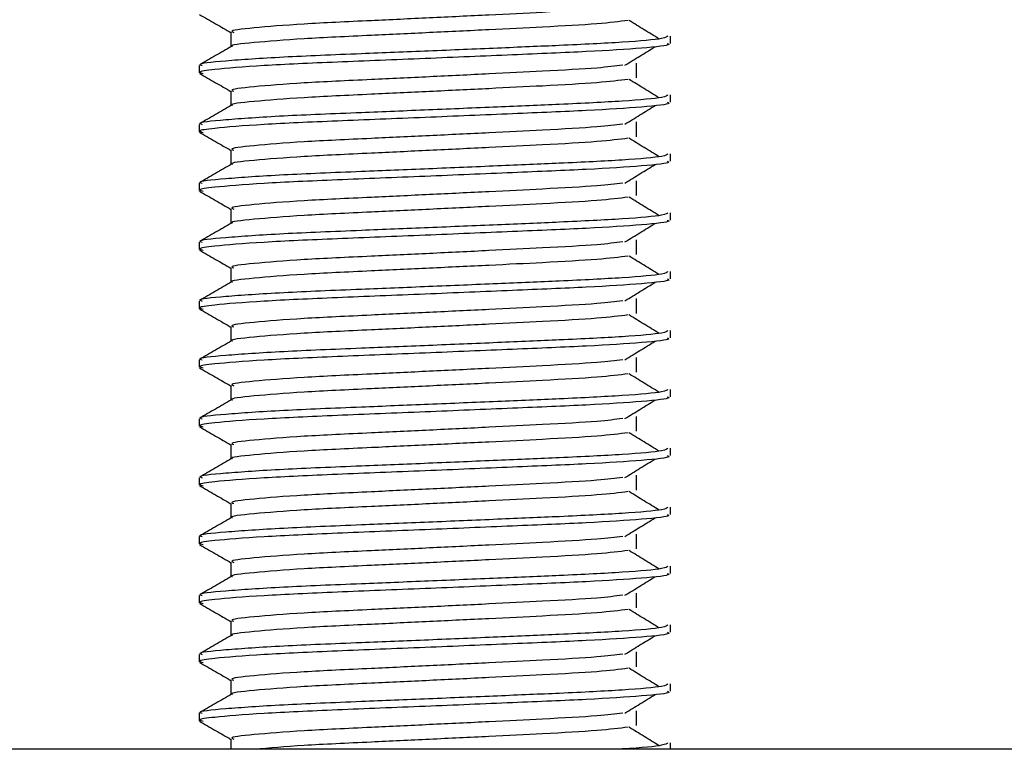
# Model space of a CAD drawing. Header units: millimetres. Extents: x 0 to 420, y 0 to 297.
# Tile 46 of 80: x 289.09 to 290.76, y 201.83 to 203.07. Entities that reach past the tile are written whole.
import ezdxf

# ---------------------------------------------------------------- set-up
doc = ezdxf.new("R2010")
doc.units = ezdxf.units.MM

msp = doc.modelspace()

# ---------------------------------------------------------------- linework, layer by layer
at = {"color": 7, "linetype": 'Continuous', "lineweight": 25}
for p, q in [((289.44478, 203.0482), (289.44478, 203.02372)), ((290.19066, 203.02937), (290.19066, 203.04185)), ((289.39066, 202.99184), (289.39066, 202.97935)), ((290.13308, 202.97097), (290.13308, 202.99597)), ((289.44478, 202.9482), (289.44478, 202.92372)), ((290.19066, 202.92937), (290.19066, 202.94185)), ((289.39066, 202.89184), (289.39066, 202.87935)), ((290.13308, 202.87097), (290.13308, 202.89597)), ((289.44478, 202.8482), (289.44478, 202.82372)), ((290.19066, 202.82937), (290.19066, 202.84185)), ((289.39066, 202.79184), (289.39066, 202.77935)), ((290.13308, 202.77097), (290.13308, 202.79597)), ((289.44478, 202.7482), (289.44478, 202.72372)), ((290.19066, 202.72937), (290.19066, 202.74185)), ((289.39066, 202.69184), (289.39066, 202.67935)), ((290.13308, 202.67097), (290.13308, 202.69597)), ((289.44478, 202.6482), (289.44478, 202.62372)), ((290.19066, 202.62937), (290.19066, 202.64185)), ((289.39066, 202.59184), (289.39066, 202.57935)), ((290.13308, 202.57097), (290.13308, 202.59597)), ((289.44478, 202.5482), (289.44478, 202.52372)), ((290.19066, 202.52937), (290.19066, 202.54185)), ((289.39066, 202.49184), (289.39066, 202.47935)), ((290.13308, 202.47097), (290.13308, 202.49597)), ((289.44478, 202.4482), (289.44478, 202.42372)), ((290.19066, 202.42937), (290.19066, 202.44185)), ((289.39066, 202.39184), (289.39066, 202.37935)), ((290.13308, 202.37097), (290.13308, 202.39597)), ((289.44478, 202.3482), (289.44478, 202.32372)), ((290.19066, 202.32937), (290.19066, 202.34185)), ((289.39066, 202.29184), (289.39066, 202.27935)), ((290.13308, 202.27097), (290.13308, 202.29597)), ((289.44478, 202.2482), (289.44478, 202.22372)), ((290.19066, 202.22937), (290.19066, 202.24185)), ((290.13308, 202.17097), (290.13308, 202.19597)), ((289.39066, 202.19184), (289.39066, 202.17935)), ((289.44478, 202.1482), (289.44478, 202.12372)), ((290.19066, 202.12937), (290.19066, 202.14185)), ((290.13308, 202.07097), (290.13308, 202.09597)), ((289.39066, 202.09184), (289.39066, 202.07935)), ((289.44478, 202.0482), (289.44478, 202.02372)), ((290.19066, 202.02937), (290.19066, 202.04185)), ((290.13308, 201.97097), (290.13308, 201.99597)), ((289.39066, 201.99184), (289.39066, 201.97935)), ((289.44478, 201.9482), (289.44478, 201.92372)), ((290.19066, 201.92937), (290.19066, 201.94185)), ((290.13308, 201.87097), (290.13308, 201.89597)), ((289.39066, 201.89184), (289.39066, 201.87935)), ((289.44478, 201.8482), (289.44478, 201.8307)), ((292.76566, 201.8307), (287.54066, 201.8307)), ((290.19066, 201.8307), (290.19066, 201.84185))]:
    msp.add_line(p, q, dxfattribs=at)
for points, knots in [([(290.10939, 203.09227), (290.09666, 203.09067), (290.06777, 203.08703), (289.98295, 203.08241), (289.88318, 203.07749), (289.7819, 203.07256), (289.67162, 203.06736), (289.56141, 203.06226), (289.47934, 203.05555), (289.44102, 203.05111), (289.44808, 203.04861), (289.44946, 203.04812)], [0, 0, 0, 0, 0.1028652, 0.233268, 0.3371731, 0.4438505, 0.5487917, 0.6853047, 0.8274414, 0.9661113, 1, 1, 1, 1]), ([(289.39161, 203.07836), (289.40065, 203.07313), (289.41838, 203.06287), (289.4361, 203.05261), (289.44478, 203.04758)], [0, 0, 0, 0, 0.5102373, 1, 1, 1, 1]), ([(290.11865, 203.06826), (290.10346, 203.06632), (290.07237, 203.06234), (289.98313, 203.05741), (289.88314, 203.05249), (289.7819, 203.04756), (289.67167, 203.04236), (289.56116, 203.03726), (289.48032, 203.03055), (289.44195, 203.02647), (289.44688, 203.02434), (289.44717, 203.02422)], [0, 0, 0, 0, 0.1249493, 0.2558292, 0.3601144, 0.4671821, 0.5725071, 0.7095196, 0.8521762, 0.9913534, 1, 1, 1, 1]), ([(290.17124, 203.03693), (290.16274, 203.04215), (290.14573, 203.05259), (290.12868, 203.06302), (290.12016, 203.06824)], [0, 0, 0, 0, 0.50001003, 1, 1, 1, 1]), ([(290.18587, 203.04185), (290.1848, 203.04043), (290.18227, 203.0371), (290.11569, 203.0312), (290.01404, 203.02616), (289.89742, 203.02124), (289.78059, 203.01631), (289.65297, 203.01111), (289.52555, 203.00601), (289.43059, 202.9993), (289.38627, 202.99485), (289.3945, 202.99234), (289.39615, 202.99184)], [0, 0, 0, 0, 0.08848308, 0.20787331, 0.32292323, 0.41459405, 0.50870798, 0.60129187, 0.72173315, 0.84713038, 0.96947255, 1, 1, 1, 1]), ([(289.44567, 203.02423), (289.43663, 203.019), (289.41854, 203.00853), (289.40046, 202.99807), (289.39141, 202.99283)], [0, 0, 0, 0, 0.4999318, 1, 1, 1, 1]), ([(290.18476, 203.02937), (290.18634, 203.02874), (290.19263, 203.02624), (290.14756, 203.02124), (290.05494, 203.01527), (289.92344, 203.0099), (289.77276, 203.00341), (289.62155, 202.99752), (289.49214, 202.99163), (289.41753, 202.98547), (289.38683, 202.98136), (289.39475, 202.97908), (289.39759, 202.97826)], [0, 0, 0, 0, 0.03926664, 0.15622844, 0.27180144, 0.38453008, 0.50182349, 0.62160097, 0.74094547, 0.86376393, 0.95109714, 1, 1, 1, 1]), ([(290.11325, 202.99225), (290.12175, 202.99747), (290.13876, 203.00791), (290.15581, 203.01835), (290.16433, 203.02357)], [0, 0, 0, 0, 0.4999887, 1, 1, 1, 1]), ([(290.10939, 202.99227), (290.09666, 202.99067), (290.06777, 202.98703), (289.98295, 202.98241), (289.88318, 202.97749), (289.7819, 202.97256), (289.67162, 202.96736), (289.56141, 202.96226), (289.47934, 202.95555), (289.44102, 202.95111), (289.44808, 202.94861), (289.44946, 202.94812)], [0, 0, 0, 0, 0.1028652, 0.233268, 0.3371731, 0.4438505, 0.5487917, 0.6853047, 0.8274414, 0.9661113, 1, 1, 1, 1]), ([(289.39161, 202.97836), (289.40065, 202.97313), (289.41838, 202.96287), (289.4361, 202.95261), (289.44478, 202.94758)], [0, 0, 0, 0, 0.5102373, 1, 1, 1, 1]), ([(290.11865, 202.96826), (290.10346, 202.96632), (290.07237, 202.96234), (289.98313, 202.95741), (289.88314, 202.95249), (289.7819, 202.94756), (289.67167, 202.94236), (289.56116, 202.93726), (289.48032, 202.93055), (289.44195, 202.92647), (289.44688, 202.92434), (289.44717, 202.92422)], [0, 0, 0, 0, 0.1249493, 0.2558292, 0.3601144, 0.4671821, 0.5725071, 0.7095196, 0.8521762, 0.9913534, 1, 1, 1, 1]), ([(290.17124, 202.93693), (290.16274, 202.94215), (290.14573, 202.95259), (290.12868, 202.96302), (290.12016, 202.96824)], [0, 0, 0, 0, 0.50001, 1, 1, 1, 1]), ([(290.18587, 202.94185), (290.1848, 202.94043), (290.18227, 202.9371), (290.11569, 202.9312), (290.01404, 202.92616), (289.89742, 202.92124), (289.78059, 202.91631), (289.65297, 202.91111), (289.52555, 202.90601), (289.43059, 202.8993), (289.38627, 202.89485), (289.3945, 202.89234), (289.39615, 202.89184)], [0, 0, 0, 0, 0.08848308, 0.20787331, 0.32292323, 0.41459405, 0.50870798, 0.60129187, 0.72173315, 0.84713038, 0.96947255, 1, 1, 1, 1]), ([(289.44567, 202.92423), (289.43663, 202.919), (289.41854, 202.90853), (289.40046, 202.89807), (289.39141, 202.89283)], [0, 0, 0, 0, 0.49993182, 1, 1, 1, 1]), ([(290.18476, 202.92937), (290.18634, 202.92874), (290.19263, 202.92624), (290.14756, 202.92124), (290.05494, 202.91527), (289.92344, 202.9099), (289.77276, 202.90341), (289.62155, 202.89752), (289.49214, 202.89163), (289.41753, 202.88547), (289.38683, 202.88136), (289.39475, 202.87908), (289.39759, 202.87826)], [0, 0, 0, 0, 0.0392666, 0.1562284, 0.2718014, 0.3845301, 0.5018235, 0.621601, 0.7409455, 0.8637639, 0.9510971, 1, 1, 1, 1]), ([(290.11325, 202.89225), (290.12175, 202.89747), (290.13876, 202.90791), (290.15581, 202.91835), (290.16433, 202.92357)], [0, 0, 0, 0, 0.4999887, 1, 1, 1, 1]), ([(290.10939, 202.89227), (290.09666, 202.89067), (290.06777, 202.88703), (289.98295, 202.88241), (289.88318, 202.87749), (289.7819, 202.87256), (289.67162, 202.86736), (289.56141, 202.86226), (289.47934, 202.85555), (289.44102, 202.85111), (289.44808, 202.84861), (289.44946, 202.84812)], [0, 0, 0, 0, 0.1028652, 0.233268, 0.3371731, 0.4438505, 0.5487917, 0.6853047, 0.8274414, 0.9661113, 1, 1, 1, 1]), ([(289.39161, 202.87836), (289.40065, 202.87313), (289.41838, 202.86287), (289.4361, 202.85261), (289.44478, 202.84758)], [0, 0, 0, 0, 0.5102373, 1, 1, 1, 1]), ([(290.11865, 202.86826), (290.10346, 202.86632), (290.07237, 202.86234), (289.98313, 202.85741), (289.88314, 202.85249), (289.7819, 202.84756), (289.67167, 202.84236), (289.56116, 202.83726), (289.48032, 202.83055), (289.44195, 202.82647), (289.44688, 202.82434), (289.44717, 202.82422)], [0, 0, 0, 0, 0.1249493, 0.2558292, 0.3601144, 0.4671821, 0.5725071, 0.7095196, 0.8521762, 0.9913534, 1, 1, 1, 1]), ([(290.17124, 202.83693), (290.16274, 202.84215), (290.14573, 202.85259), (290.12868, 202.86302), (290.12016, 202.86824)], [0, 0, 0, 0, 0.50001, 1, 1, 1, 1]), ([(290.18587, 202.84185), (290.1848, 202.84043), (290.18227, 202.8371), (290.11569, 202.8312), (290.01404, 202.82616), (289.89742, 202.82124), (289.78059, 202.81631), (289.65297, 202.81111), (289.52555, 202.80601), (289.43059, 202.7993), (289.38627, 202.79485), (289.3945, 202.79234), (289.39615, 202.79184)], [0, 0, 0, 0, 0.08848308, 0.20787331, 0.32292323, 0.41459405, 0.50870798, 0.60129187, 0.72173315, 0.84713038, 0.96947255, 1, 1, 1, 1]), ([(289.44567, 202.82423), (289.43663, 202.819), (289.41854, 202.80853), (289.40046, 202.79807), (289.39141, 202.79283)], [0, 0, 0, 0, 0.4999318, 1, 1, 1, 1]), ([(290.18476, 202.82937), (290.18634, 202.82874), (290.19263, 202.82624), (290.14756, 202.82124), (290.05494, 202.81527), (289.92344, 202.8099), (289.77276, 202.80341), (289.62155, 202.79752), (289.49214, 202.79163), (289.41753, 202.78547), (289.38683, 202.78136), (289.39475, 202.77908), (289.39759, 202.77826)], [0, 0, 0, 0, 0.0392666, 0.1562284, 0.2718014, 0.3845301, 0.5018235, 0.621601, 0.7409455, 0.8637639, 0.9510971, 1, 1, 1, 1]), ([(290.11325, 202.79225), (290.12175, 202.79747), (290.13876, 202.80791), (290.15581, 202.81835), (290.16433, 202.82357)], [0, 0, 0, 0, 0.4999887, 1, 1, 1, 1]), ([(290.10939, 202.79227), (290.09666, 202.79067), (290.06777, 202.78703), (289.98295, 202.78241), (289.88318, 202.77749), (289.7819, 202.77256), (289.67162, 202.76736), (289.56141, 202.76226), (289.47934, 202.75555), (289.44102, 202.75111), (289.44808, 202.74861), (289.44946, 202.74812)], [0, 0, 0, 0, 0.1028652, 0.233268, 0.3371731, 0.4438505, 0.5487917, 0.6853047, 0.8274414, 0.9661113, 1, 1, 1, 1]), ([(289.39161, 202.77836), (289.40065, 202.77313), (289.41838, 202.76287), (289.4361, 202.75261), (289.44478, 202.74758)], [0, 0, 0, 0, 0.5102373, 1, 1, 1, 1]), ([(290.11865, 202.76826), (290.10346, 202.76632), (290.07237, 202.76234), (289.98313, 202.75741), (289.88314, 202.75249), (289.7819, 202.74756), (289.67167, 202.74236), (289.56116, 202.73726), (289.48032, 202.73055), (289.44195, 202.72647), (289.44688, 202.72434), (289.44717, 202.72422)], [0, 0, 0, 0, 0.1249493, 0.2558292, 0.3601144, 0.4671821, 0.5725071, 0.7095196, 0.8521762, 0.9913534, 1, 1, 1, 1]), ([(290.17124, 202.73693), (290.16274, 202.74215), (290.14573, 202.75259), (290.12868, 202.76302), (290.12016, 202.76824)], [0, 0, 0, 0, 0.50001, 1, 1, 1, 1]), ([(290.18587, 202.74185), (290.1848, 202.74043), (290.18227, 202.7371), (290.11569, 202.7312), (290.01404, 202.72616), (289.89742, 202.72124), (289.78059, 202.71631), (289.65297, 202.71111), (289.52555, 202.70601), (289.43059, 202.6993), (289.38627, 202.69485), (289.3945, 202.69234), (289.39615, 202.69184)], [0, 0, 0, 0, 0.0884831, 0.2078733, 0.3229232, 0.4145941, 0.508708, 0.6012919, 0.7217331, 0.8471304, 0.9694726, 1, 1, 1, 1]), ([(289.44567, 202.72423), (289.43663, 202.719), (289.41854, 202.70853), (289.40046, 202.69807), (289.39141, 202.69283)], [0, 0, 0, 0, 0.4999318, 1, 1, 1, 1]), ([(290.18476, 202.72937), (290.18634, 202.72874), (290.19263, 202.72624), (290.14756, 202.72124), (290.05494, 202.71527), (289.92344, 202.7099), (289.77276, 202.70341), (289.62155, 202.69752), (289.49214, 202.69163), (289.41753, 202.68547), (289.38683, 202.68136), (289.39475, 202.67908), (289.39759, 202.67826)], [0, 0, 0, 0, 0.03926664, 0.15622844, 0.27180144, 0.38453008, 0.50182349, 0.62160097, 0.74094547, 0.86376393, 0.95109714, 1, 1, 1, 1]), ([(290.11325, 202.69225), (290.12175, 202.69747), (290.13876, 202.70791), (290.15581, 202.71835), (290.16433, 202.72357)], [0, 0, 0, 0, 0.4999887, 1, 1, 1, 1]), ([(290.10939, 202.69227), (290.09666, 202.69067), (290.06777, 202.68703), (289.98295, 202.68241), (289.88318, 202.67749), (289.7819, 202.67256), (289.67162, 202.66736), (289.56141, 202.66226), (289.47934, 202.65555), (289.44102, 202.65111), (289.44808, 202.64861), (289.44946, 202.64812)], [0, 0, 0, 0, 0.1028652, 0.233268, 0.3371731, 0.4438505, 0.5487917, 0.6853047, 0.8274414, 0.9661113, 1, 1, 1, 1]), ([(289.39161, 202.67836), (289.40065, 202.67313), (289.41838, 202.66287), (289.4361, 202.65261), (289.44478, 202.64758)], [0, 0, 0, 0, 0.5102373, 1, 1, 1, 1]), ([(290.11865, 202.66826), (290.10346, 202.66632), (290.07237, 202.66234), (289.98313, 202.65741), (289.88314, 202.65249), (289.7819, 202.64756), (289.67167, 202.64236), (289.56116, 202.63726), (289.48032, 202.63055), (289.44195, 202.62647), (289.44688, 202.62434), (289.44717, 202.62422)], [0, 0, 0, 0, 0.1249493, 0.2558292, 0.3601144, 0.4671821, 0.5725071, 0.7095196, 0.8521762, 0.9913534, 1, 1, 1, 1]), ([(290.17124, 202.63693), (290.16274, 202.64215), (290.14573, 202.65259), (290.12868, 202.66302), (290.12016, 202.66824)], [0, 0, 0, 0, 0.50001, 1, 1, 1, 1]), ([(290.18587, 202.64185), (290.1848, 202.64043), (290.18227, 202.6371), (290.11569, 202.6312), (290.01404, 202.62616), (289.89742, 202.62124), (289.78059, 202.61631), (289.65297, 202.61111), (289.52555, 202.60601), (289.43059, 202.5993), (289.38627, 202.59485), (289.3945, 202.59234), (289.39615, 202.59184)], [0, 0, 0, 0, 0.0884831, 0.2078733, 0.3229232, 0.4145941, 0.508708, 0.6012919, 0.7217331, 0.8471304, 0.9694726, 1, 1, 1, 1]), ([(289.44567, 202.62423), (289.43663, 202.619), (289.41854, 202.60853), (289.40046, 202.59807), (289.39141, 202.59283)], [0, 0, 0, 0, 0.4999318, 1, 1, 1, 1]), ([(290.18476, 202.62937), (290.18634, 202.62874), (290.19263, 202.62624), (290.14756, 202.62124), (290.05494, 202.61527), (289.92344, 202.6099), (289.77276, 202.60341), (289.62155, 202.59752), (289.49214, 202.59163), (289.41753, 202.58547), (289.38683, 202.58136), (289.39475, 202.57908), (289.39759, 202.57826)], [0, 0, 0, 0, 0.0392666, 0.1562284, 0.2718014, 0.3845301, 0.5018235, 0.621601, 0.7409455, 0.8637639, 0.9510971, 1, 1, 1, 1]), ([(290.11325, 202.59225), (290.12175, 202.59747), (290.13876, 202.60791), (290.15581, 202.61835), (290.16433, 202.62357)], [0, 0, 0, 0, 0.49998865, 1, 1, 1, 1]), ([(290.10939, 202.59227), (290.09666, 202.59067), (290.06777, 202.58703), (289.98295, 202.58241), (289.88318, 202.57749), (289.7819, 202.57256), (289.67162, 202.56736), (289.56141, 202.56226), (289.47934, 202.55555), (289.44102, 202.55111), (289.44808, 202.54861), (289.44946, 202.54812)], [0, 0, 0, 0, 0.1028652, 0.233268, 0.3371731, 0.4438505, 0.5487917, 0.6853047, 0.8274414, 0.9661113, 1, 1, 1, 1]), ([(289.39161, 202.57836), (289.40065, 202.57313), (289.41838, 202.56287), (289.4361, 202.55261), (289.44478, 202.54758)], [0, 0, 0, 0, 0.5102373, 1, 1, 1, 1]), ([(290.11865, 202.56826), (290.10346, 202.56632), (290.07237, 202.56234), (289.98313, 202.55741), (289.88314, 202.55249), (289.7819, 202.54756), (289.67167, 202.54236), (289.56116, 202.53726), (289.48032, 202.53055), (289.44195, 202.52647), (289.44688, 202.52434), (289.44717, 202.52422)], [0, 0, 0, 0, 0.1249493, 0.2558292, 0.3601144, 0.4671821, 0.5725071, 0.7095196, 0.8521762, 0.9913534, 1, 1, 1, 1]), ([(290.17124, 202.53693), (290.16274, 202.54215), (290.14573, 202.55259), (290.12868, 202.56302), (290.12016, 202.56824)], [0, 0, 0, 0, 0.50001, 1, 1, 1, 1]), ([(290.18587, 202.54185), (290.1848, 202.54043), (290.18227, 202.5371), (290.11569, 202.5312), (290.01404, 202.52616), (289.89742, 202.52124), (289.78059, 202.51631), (289.65297, 202.51111), (289.52555, 202.50601), (289.43059, 202.4993), (289.38627, 202.49485), (289.3945, 202.49234), (289.39615, 202.49184)], [0, 0, 0, 0, 0.0884831, 0.2078733, 0.3229232, 0.4145941, 0.508708, 0.6012919, 0.7217331, 0.8471304, 0.9694726, 1, 1, 1, 1]), ([(289.44567, 202.52423), (289.43663, 202.519), (289.41854, 202.50853), (289.40046, 202.49807), (289.39141, 202.49283)], [0, 0, 0, 0, 0.4999318, 1, 1, 1, 1]), ([(290.18476, 202.52937), (290.18634, 202.52874), (290.19263, 202.52624), (290.14756, 202.52124), (290.05494, 202.51527), (289.92344, 202.5099), (289.77276, 202.50341), (289.62155, 202.49752), (289.49214, 202.49163), (289.41753, 202.48547), (289.38683, 202.48136), (289.39475, 202.47908), (289.39759, 202.47826)], [0, 0, 0, 0, 0.0392666, 0.1562284, 0.2718014, 0.3845301, 0.5018235, 0.621601, 0.7409455, 0.8637639, 0.9510971, 1, 1, 1, 1]), ([(290.11325, 202.49225), (290.12175, 202.49747), (290.13876, 202.50791), (290.15581, 202.51835), (290.16433, 202.52357)], [0, 0, 0, 0, 0.4999887, 1, 1, 1, 1]), ([(290.10939, 202.49227), (290.09666, 202.49067), (290.06777, 202.48703), (289.98295, 202.48241), (289.88318, 202.47749), (289.7819, 202.47256), (289.67162, 202.46736), (289.56141, 202.46226), (289.47934, 202.45555), (289.44102, 202.45111), (289.44808, 202.44861), (289.44946, 202.44812)], [0, 0, 0, 0, 0.1028652, 0.233268, 0.3371731, 0.4438505, 0.5487917, 0.6853047, 0.8274414, 0.9661113, 1, 1, 1, 1]), ([(289.39161, 202.47836), (289.40065, 202.47313), (289.41838, 202.46287), (289.4361, 202.45261), (289.44478, 202.44758)], [0, 0, 0, 0, 0.5102373, 1, 1, 1, 1]), ([(290.11865, 202.46826), (290.10346, 202.46632), (290.07237, 202.46234), (289.98313, 202.45741), (289.88314, 202.45249), (289.7819, 202.44756), (289.67167, 202.44236), (289.56116, 202.43726), (289.48032, 202.43055), (289.44195, 202.42647), (289.44688, 202.42434), (289.44717, 202.42422)], [0, 0, 0, 0, 0.1249493, 0.2558292, 0.3601144, 0.4671821, 0.5725071, 0.7095196, 0.8521762, 0.9913534, 1, 1, 1, 1]), ([(290.17124, 202.43693), (290.16274, 202.44215), (290.14573, 202.45259), (290.12868, 202.46302), (290.12016, 202.46824)], [0, 0, 0, 0, 0.50001, 1, 1, 1, 1]), ([(290.18587, 202.44185), (290.1848, 202.44043), (290.18227, 202.4371), (290.11569, 202.4312), (290.01404, 202.42616), (289.89742, 202.42124), (289.78059, 202.41631), (289.65297, 202.41111), (289.52555, 202.40601), (289.43059, 202.3993), (289.38627, 202.39485), (289.3945, 202.39234), (289.39615, 202.39184)], [0, 0, 0, 0, 0.08848308, 0.20787331, 0.32292323, 0.41459405, 0.50870798, 0.60129187, 0.72173315, 0.84713038, 0.96947255, 1, 1, 1, 1]), ([(289.44567, 202.42423), (289.43663, 202.419), (289.41854, 202.40853), (289.40046, 202.39807), (289.39141, 202.39283)], [0, 0, 0, 0, 0.4999318, 1, 1, 1, 1]), ([(290.18476, 202.42937), (290.18634, 202.42874), (290.19263, 202.42624), (290.14756, 202.42124), (290.05494, 202.41527), (289.92344, 202.4099), (289.77276, 202.40341), (289.62155, 202.39752), (289.49214, 202.39163), (289.41753, 202.38547), (289.38683, 202.38136), (289.39475, 202.37908), (289.39759, 202.37826)], [0, 0, 0, 0, 0.0392666, 0.1562284, 0.2718014, 0.3845301, 0.5018235, 0.621601, 0.7409455, 0.8637639, 0.9510971, 1, 1, 1, 1]), ([(290.11325, 202.39225), (290.12175, 202.39747), (290.13876, 202.40791), (290.15581, 202.41835), (290.16433, 202.42357)], [0, 0, 0, 0, 0.4999887, 1, 1, 1, 1]), ([(290.10939, 202.39227), (290.09666, 202.39067), (290.06777, 202.38703), (289.98295, 202.38241), (289.88318, 202.37749), (289.7819, 202.37256), (289.67162, 202.36736), (289.56141, 202.36226), (289.47934, 202.35555), (289.44102, 202.35111), (289.44808, 202.34861), (289.44946, 202.34812)], [0, 0, 0, 0, 0.1028652, 0.233268, 0.3371731, 0.4438505, 0.5487917, 0.6853047, 0.8274414, 0.9661113, 1, 1, 1, 1]), ([(289.39161, 202.37836), (289.40065, 202.37313), (289.41838, 202.36287), (289.4361, 202.35261), (289.44478, 202.34758)], [0, 0, 0, 0, 0.5102373, 1, 1, 1, 1]), ([(290.11865, 202.36826), (290.10346, 202.36632), (290.07237, 202.36234), (289.98313, 202.35741), (289.88314, 202.35249), (289.7819, 202.34756), (289.67167, 202.34236), (289.56116, 202.33726), (289.48032, 202.33055), (289.44195, 202.32647), (289.44688, 202.32434), (289.44717, 202.32422)], [0, 0, 0, 0, 0.1249493, 0.2558292, 0.3601144, 0.4671821, 0.5725071, 0.7095196, 0.8521762, 0.9913534, 1, 1, 1, 1]), ([(290.17124, 202.33693), (290.16274, 202.34215), (290.14573, 202.35259), (290.12868, 202.36302), (290.12016, 202.36824)], [0, 0, 0, 0, 0.50001, 1, 1, 1, 1]), ([(290.18587, 202.34185), (290.1848, 202.34043), (290.18227, 202.3371), (290.11569, 202.3312), (290.01404, 202.32616), (289.89742, 202.32124), (289.78059, 202.31631), (289.65297, 202.31111), (289.52555, 202.30601), (289.43059, 202.2993), (289.38627, 202.29485), (289.3945, 202.29234), (289.39615, 202.29184)], [0, 0, 0, 0, 0.0884831, 0.2078733, 0.3229232, 0.4145941, 0.508708, 0.6012919, 0.7217331, 0.8471304, 0.9694726, 1, 1, 1, 1]), ([(289.44567, 202.32423), (289.43663, 202.319), (289.41854, 202.30853), (289.40046, 202.29807), (289.39141, 202.29283)], [0, 0, 0, 0, 0.4999318, 1, 1, 1, 1]), ([(290.18476, 202.32937), (290.18634, 202.32874), (290.19263, 202.32624), (290.14756, 202.32124), (290.05494, 202.31527), (289.92344, 202.3099), (289.77276, 202.30341), (289.62155, 202.29752), (289.49214, 202.29163), (289.41753, 202.28547), (289.38683, 202.28136), (289.39475, 202.27908), (289.39759, 202.27826)], [0, 0, 0, 0, 0.03926664, 0.15622844, 0.27180144, 0.38453008, 0.50182349, 0.62160097, 0.74094547, 0.86376393, 0.95109714, 1, 1, 1, 1]), ([(290.11325, 202.29225), (290.12175, 202.29747), (290.13876, 202.30791), (290.15581, 202.31835), (290.16433, 202.32357)], [0, 0, 0, 0, 0.4999887, 1, 1, 1, 1]), ([(290.10939, 202.29227), (290.09666, 202.29067), (290.06777, 202.28703), (289.98295, 202.28241), (289.88318, 202.27749), (289.7819, 202.27256), (289.67162, 202.26736), (289.56141, 202.26226), (289.47934, 202.25555), (289.44102, 202.25111), (289.44808, 202.24861), (289.44946, 202.24812)], [0, 0, 0, 0, 0.1028652, 0.233268, 0.3371731, 0.4438505, 0.5487917, 0.6853047, 0.8274414, 0.9661113, 1, 1, 1, 1]), ([(289.39161, 202.27836), (289.40065, 202.27313), (289.41838, 202.26287), (289.4361, 202.25261), (289.44478, 202.24758)], [0, 0, 0, 0, 0.5102373, 1, 1, 1, 1]), ([(290.11865, 202.26826), (290.10346, 202.26632), (290.07237, 202.26234), (289.98313, 202.25741), (289.88314, 202.25249), (289.7819, 202.24756), (289.67167, 202.24236), (289.56116, 202.23726), (289.48032, 202.23055), (289.44195, 202.22647), (289.44688, 202.22434), (289.44717, 202.22422)], [0, 0, 0, 0, 0.1249493, 0.2558292, 0.3601144, 0.4671821, 0.5725071, 0.7095196, 0.8521762, 0.9913534, 1, 1, 1, 1]), ([(290.17124, 202.23693), (290.16274, 202.24215), (290.14573, 202.25259), (290.12868, 202.26302), (290.12016, 202.26824)], [0, 0, 0, 0, 0.50001, 1, 1, 1, 1]), ([(290.18587, 202.24185), (290.1848, 202.24043), (290.18227, 202.2371), (290.11569, 202.2312), (290.01404, 202.22616), (289.89742, 202.22124), (289.78059, 202.21631), (289.65297, 202.21111), (289.52555, 202.20601), (289.43059, 202.1993), (289.38627, 202.19485), (289.3945, 202.19234), (289.39615, 202.19184)], [0, 0, 0, 0, 0.0884831, 0.2078733, 0.3229232, 0.4145941, 0.508708, 0.6012919, 0.7217331, 0.8471304, 0.9694726, 1, 1, 1, 1]), ([(290.18476, 202.22937), (290.18634, 202.22874), (290.19263, 202.22624), (290.14756, 202.22124), (290.05494, 202.21527), (289.92344, 202.2099), (289.77276, 202.20341), (289.62155, 202.19752), (289.49214, 202.19163), (289.41753, 202.18547), (289.38683, 202.18136), (289.39475, 202.17908), (289.39759, 202.17826)], [0, 0, 0, 0, 0.0392666, 0.1562284, 0.2718014, 0.3845301, 0.5018235, 0.621601, 0.7409455, 0.8637639, 0.9510971, 1, 1, 1, 1]), ([(289.44567, 202.22423), (289.43663, 202.219), (289.41854, 202.20853), (289.40046, 202.19807), (289.39141, 202.19283)], [0, 0, 0, 0, 0.4999318, 1, 1, 1, 1]), ([(290.11325, 202.19225), (290.12175, 202.19747), (290.13876, 202.20791), (290.15581, 202.21835), (290.16433, 202.22357)], [0, 0, 0, 0, 0.4999887, 1, 1, 1, 1]), ([(290.10939, 202.19227), (290.09666, 202.19067), (290.06777, 202.18703), (289.98295, 202.18241), (289.88318, 202.17749), (289.7819, 202.17256), (289.67162, 202.16736), (289.56141, 202.16226), (289.47934, 202.15555), (289.44102, 202.15111), (289.44808, 202.14861), (289.44946, 202.14812)], [0, 0, 0, 0, 0.1028652, 0.233268, 0.3371731, 0.4438505, 0.5487917, 0.6853047, 0.8274414, 0.9661113, 1, 1, 1, 1]), ([(289.39161, 202.17836), (289.40065, 202.17313), (289.41838, 202.16287), (289.4361, 202.15261), (289.44478, 202.14758)], [0, 0, 0, 0, 0.5102373, 1, 1, 1, 1]), ([(290.11865, 202.16826), (290.10346, 202.16632), (290.07237, 202.16234), (289.98313, 202.15741), (289.88314, 202.15249), (289.7819, 202.14756), (289.67167, 202.14236), (289.56116, 202.13726), (289.48032, 202.13055), (289.44195, 202.12647), (289.44688, 202.12434), (289.44717, 202.12422)], [0, 0, 0, 0, 0.1249493, 0.2558292, 0.3601144, 0.4671821, 0.5725071, 0.7095196, 0.8521762, 0.9913534, 1, 1, 1, 1]), ([(290.17124, 202.13693), (290.16274, 202.14215), (290.14573, 202.15259), (290.12868, 202.16302), (290.12016, 202.16824)], [0, 0, 0, 0, 0.50001003, 1, 1, 1, 1]), ([(290.18587, 202.14185), (290.1848, 202.14043), (290.18227, 202.1371), (290.11569, 202.1312), (290.01404, 202.12616), (289.89742, 202.12124), (289.78059, 202.11631), (289.65297, 202.11111), (289.52555, 202.10601), (289.43059, 202.0993), (289.38627, 202.09485), (289.3945, 202.09234), (289.39615, 202.09184)], [0, 0, 0, 0, 0.0884831, 0.2078733, 0.3229232, 0.4145941, 0.508708, 0.6012919, 0.7217331, 0.8471304, 0.9694726, 1, 1, 1, 1]), ([(290.18476, 202.12937), (290.18634, 202.12874), (290.19263, 202.12624), (290.14756, 202.12124), (290.05494, 202.11527), (289.92344, 202.1099), (289.77276, 202.10341), (289.62155, 202.09752), (289.49214, 202.09163), (289.41753, 202.08547), (289.38683, 202.08136), (289.39475, 202.07908), (289.39759, 202.07826)], [0, 0, 0, 0, 0.0392666, 0.1562284, 0.2718014, 0.3845301, 0.5018235, 0.621601, 0.7409455, 0.8637639, 0.9510971, 1, 1, 1, 1]), ([(289.44567, 202.12423), (289.43663, 202.119), (289.41854, 202.10853), (289.40046, 202.09807), (289.39141, 202.09283)], [0, 0, 0, 0, 0.4999318, 1, 1, 1, 1]), ([(290.11325, 202.09225), (290.12175, 202.09747), (290.13876, 202.10791), (290.15581, 202.11835), (290.16433, 202.12357)], [0, 0, 0, 0, 0.4999887, 1, 1, 1, 1]), ([(290.10939, 202.09227), (290.09666, 202.09067), (290.06777, 202.08703), (289.98295, 202.08241), (289.88318, 202.07749), (289.7819, 202.07256), (289.67162, 202.06736), (289.56141, 202.06226), (289.47934, 202.05555), (289.44102, 202.05111), (289.44808, 202.04861), (289.44946, 202.04812)], [0, 0, 0, 0, 0.1028652, 0.233268, 0.3371731, 0.4438505, 0.5487917, 0.6853047, 0.8274414, 0.9661113, 1, 1, 1, 1]), ([(289.39161, 202.07836), (289.40065, 202.07313), (289.41838, 202.06287), (289.4361, 202.05261), (289.44478, 202.04758)], [0, 0, 0, 0, 0.51023729, 1, 1, 1, 1]), ([(290.11865, 202.06826), (290.10346, 202.06632), (290.07237, 202.06234), (289.98313, 202.05741), (289.88314, 202.05249), (289.7819, 202.04756), (289.67167, 202.04236), (289.56116, 202.03726), (289.48032, 202.03055), (289.44195, 202.02647), (289.44688, 202.02434), (289.44717, 202.02422)], [0, 0, 0, 0, 0.1249493, 0.2558292, 0.3601144, 0.4671821, 0.5725071, 0.7095196, 0.8521762, 0.9913534, 1, 1, 1, 1]), ([(290.17124, 202.03693), (290.16274, 202.04215), (290.14573, 202.05259), (290.12868, 202.06302), (290.12016, 202.06824)], [0, 0, 0, 0, 0.50001, 1, 1, 1, 1]), ([(290.18587, 202.04185), (290.1848, 202.04043), (290.18227, 202.0371), (290.11569, 202.0312), (290.01404, 202.02616), (289.89742, 202.02124), (289.78059, 202.01631), (289.65297, 202.01111), (289.52555, 202.00601), (289.43059, 201.9993), (289.38627, 201.99485), (289.3945, 201.99234), (289.39615, 201.99184)], [0, 0, 0, 0, 0.0884831, 0.2078733, 0.3229232, 0.4145941, 0.508708, 0.6012919, 0.7217331, 0.8471304, 0.9694726, 1, 1, 1, 1]), ([(290.18476, 202.02937), (290.18634, 202.02874), (290.19263, 202.02624), (290.14756, 202.02124), (290.05494, 202.01527), (289.92344, 202.0099), (289.77276, 202.00341), (289.62155, 201.99752), (289.49214, 201.99163), (289.41753, 201.98547), (289.38683, 201.98136), (289.39475, 201.97908), (289.39759, 201.97826)], [0, 0, 0, 0, 0.0392666, 0.1562284, 0.2718014, 0.3845301, 0.5018235, 0.621601, 0.7409455, 0.8637639, 0.9510971, 1, 1, 1, 1]), ([(289.44567, 202.02423), (289.43663, 202.019), (289.41854, 202.00853), (289.40046, 201.99807), (289.39141, 201.99283)], [0, 0, 0, 0, 0.4999318, 1, 1, 1, 1]), ([(290.11325, 201.99225), (290.12175, 201.99747), (290.13876, 202.00791), (290.15581, 202.01835), (290.16433, 202.02357)], [0, 0, 0, 0, 0.4999887, 1, 1, 1, 1]), ([(290.10939, 201.99227), (290.09666, 201.99067), (290.06777, 201.98703), (289.98295, 201.98241), (289.88318, 201.97749), (289.7819, 201.97256), (289.67162, 201.96736), (289.56141, 201.96226), (289.47934, 201.95555), (289.44102, 201.95111), (289.44808, 201.94861), (289.44946, 201.94812)], [0, 0, 0, 0, 0.1028652, 0.233268, 0.3371731, 0.4438505, 0.5487917, 0.6853047, 0.8274414, 0.9661113, 1, 1, 1, 1]), ([(289.39161, 201.97836), (289.40065, 201.97313), (289.41838, 201.96287), (289.4361, 201.95261), (289.44478, 201.94758)], [0, 0, 0, 0, 0.5102373, 1, 1, 1, 1]), ([(290.11865, 201.96826), (290.10346, 201.96632), (290.07237, 201.96234), (289.98313, 201.95741), (289.88314, 201.95249), (289.7819, 201.94756), (289.67167, 201.94236), (289.56116, 201.93726), (289.48032, 201.93055), (289.44195, 201.92647), (289.44688, 201.92434), (289.44717, 201.92422)], [0, 0, 0, 0, 0.1249493, 0.2558292, 0.3601144, 0.4671821, 0.5725071, 0.7095196, 0.8521762, 0.9913534, 1, 1, 1, 1]), ([(290.17124, 201.93693), (290.16274, 201.94215), (290.14573, 201.95259), (290.12868, 201.96302), (290.12016, 201.96824)], [0, 0, 0, 0, 0.50001, 1, 1, 1, 1]), ([(290.18587, 201.94185), (290.1848, 201.94043), (290.18227, 201.9371), (290.11569, 201.9312), (290.01404, 201.92616), (289.89742, 201.92124), (289.78059, 201.91631), (289.65297, 201.91111), (289.52555, 201.90601), (289.43059, 201.8993), (289.38627, 201.89485), (289.3945, 201.89234), (289.39615, 201.89184)], [0, 0, 0, 0, 0.0884831, 0.2078733, 0.3229232, 0.4145941, 0.508708, 0.6012919, 0.7217331, 0.8471304, 0.9694726, 1, 1, 1, 1]), ([(290.18476, 201.92937), (290.18634, 201.92874), (290.19263, 201.92624), (290.14756, 201.92124), (290.05494, 201.91527), (289.92344, 201.9099), (289.77276, 201.90341), (289.62155, 201.89752), (289.49214, 201.89163), (289.41753, 201.88547), (289.38683, 201.88136), (289.39475, 201.87908), (289.39759, 201.87826)], [0, 0, 0, 0, 0.03926664, 0.15622844, 0.27180144, 0.38453008, 0.50182349, 0.62160097, 0.74094547, 0.86376393, 0.95109714, 1, 1, 1, 1]), ([(289.44567, 201.92423), (289.43663, 201.919), (289.41854, 201.90853), (289.40046, 201.89807), (289.39141, 201.89283)], [0, 0, 0, 0, 0.4999318, 1, 1, 1, 1]), ([(290.11325, 201.89225), (290.12175, 201.89747), (290.13876, 201.90791), (290.15581, 201.91835), (290.16433, 201.92357)], [0, 0, 0, 0, 0.4999887, 1, 1, 1, 1]), ([(289.39161, 201.87836), (289.40065, 201.87313), (289.41838, 201.86287), (289.4361, 201.85261), (289.44478, 201.84758)], [0, 0, 0, 0, 0.5102373, 1, 1, 1, 1]), ([(290.10939, 201.89227), (290.09666, 201.89067), (290.06777, 201.88703), (289.98295, 201.88241), (289.88318, 201.87749), (289.7819, 201.87256), (289.67162, 201.86736), (289.56141, 201.86226), (289.47934, 201.85555), (289.44102, 201.85111), (289.44808, 201.84861), (289.44946, 201.84812)], [0, 0, 0, 0, 0.1028652, 0.233268, 0.3371731, 0.4438505, 0.5487917, 0.6853047, 0.8274414, 0.9661113, 1, 1, 1, 1]), ([(290.11865, 201.86826), (290.10346, 201.86632), (290.07237, 201.86234), (289.98312, 201.8574), (289.88316, 201.85249), (289.78184, 201.84756), (289.6719, 201.84237), (289.56039, 201.83725), (289.51032, 201.83291), (289.4849, 201.8307)], [0, 0, 0, 0, 0.1468711, 0.3007133, 0.4232949, 0.5491472, 0.6729511, 0.8340017, 1, 1, 1, 1]), ([(290.17124, 201.83693), (290.16274, 201.84215), (290.14573, 201.85259), (290.12868, 201.86302), (290.12016, 201.86824)], [0, 0, 0, 0, 0.50001, 1, 1, 1, 1]), ([(290.18587, 201.84185), (290.18436, 201.84044), (290.18079, 201.83712), (290.14204, 201.833), (290.10086, 201.8309), (290.09702, 201.8307)], [0, 0, 0, 0, 0.4019315, 0.9442577, 1, 1, 1, 1])]:
    msp.add_open_spline(points, degree=3, knots=knots, dxfattribs=at)

doc.saveas('drawing.dxf')
